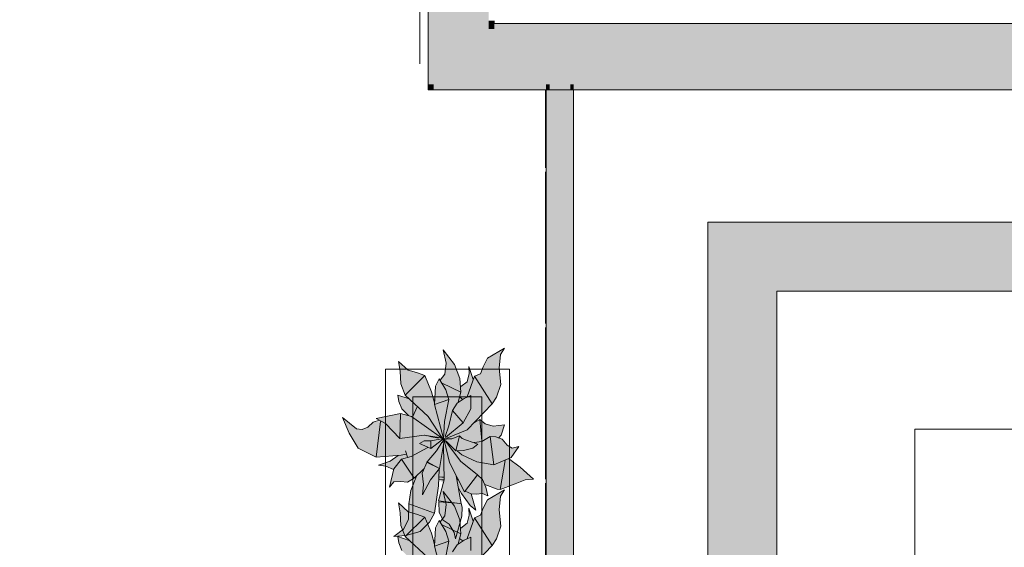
# Model space of a CAD drawing. Header units: millimetres. Extents: x -14761 to 157739, y -22400 to 107990.
# Tile 114 of 256: x 59129 to 62700, y 58073 to 59984. Entities that reach past the tile are written whole.
import ezdxf

# ---------------------------------------------------------------- set-up
doc = ezdxf.new("R2010")
doc.units = ezdxf.units.MM
doc.header["$MEASUREMENT"] = 0
doc.linetypes.add('Штриховая', pattern=[564.444447, 282.222223, -282.222223])
for name, color, linetype in [('Интерьер - Мебель', 7, 'Continuous'), ('Конструктив - Лестницы в бассейны', 7, 'Continuous'), ('Конструктив - стены бассейнов жб нов', 7, 'Continuous'), ('Конструктив - Стены Блок 200 нов', 7, 'Continuous'), ('Элемент Модели - Зона', 7, 'Continuous')]:
    doc.layers.add(name, color=color, linetype=linetype)

msp = doc.modelspace()

# ---------------------------------------------------------------- hatches: boundary and pattern name
at = {"layer": 'Интерьер - Мебель', "linetype": 'Continuous', "lineweight": 0, "true_color": 0xffffff}
for points in [[(60299.9, 58542.9), (60323.4, 58485.6), (60355.9, 58431.3), (60421.3, 58399.5), (60501.3, 58404.8), (60473.5, 58386.1), (60430.5, 58370), (60456.3, 58366.4), (60484.9, 58354.7), (60469.8, 58290.6), (60485.3, 58309.2), (60528.2, 58308.9), (60535.7, 58308.3), (60559.1, 58322.6), (60568.1, 58330.7), (60547.6, 58276.8), (60541.1, 58236), (60539.7, 58179.9), (60520.6, 58138.2), (60485.9, 58111.7), (60529.7, 58115.5), (60580.9, 58130.2), (60615.6, 58163.5), (60633.6, 58196.5), (60649.3, 58318.3), (60664.6, 58304.4), (60647.9, 58240.3), (60649.9, 58198.4), (60664.3, 58170.6), (60687, 58155.7), (60704.6, 58125.6), (60709.4, 58103.3), (60732.2, 58185.5), (60731.5, 58224.5), (60720.7, 58281), (60759.3, 58229.2), (60783.3, 58207.1), (60766.4, 58266.4), (60796.3, 58266.6), (60807.9, 58267.8), (60826.7, 58258.4), (60815.6, 58299.9), (60866.2, 58282.2), (60961.9, 58317.1), (60991.9, 58319.9), (60901.4, 58393.8), (60911.1, 58398), (60938.8, 58437.5), (60915, 58431.6), (60897.2, 58443), (60878.7, 58464.3), (60867.4, 58468.3), (60875.6, 58478.6), (60887, 58516.4), (60846.2, 58511.8), (60816.7, 58519.4), (60797.9, 58535.5), (60779.2, 58523.7), (60842.8, 58592.5), (60858.6, 58616.3), (60873.9, 58662.1), (60868.1, 58721.6), (60872.9, 58770.9), (60887.4, 58794.3), (60825.6, 58757.4), (60799.9, 58701.5), (60778.1, 58692.8), (60773.1, 58680.1), (60758.1, 58727.3), (60759.3, 58702.1), (60751.8, 58672.4), (60728.9, 58655), (60725.5, 58684.4), (60706.4, 58734.5), (60664.3, 58787.5), (60675.9, 58740.1), (60670.7, 58699.2), (60654.4, 58677.9), (60650.6, 58682.6), (60639.8, 58661.8), (60633.2, 58596), (60622.9, 58636.2), (60597.8, 58694.6), (60537.8, 58714.6), (60503.1, 58746.1), (60509.3, 58710.6), (60510.8, 58665), (60526.5, 58624), (60541, 58610.3), (60500, 58624.1), (60503.5, 58601.3), (60514.9, 58574.3), (60538.7, 58550), (60510.1, 58557.4), (60422, 58539.4), (60438.6, 58530.2), (60411, 58525.7), (60401.1, 58516.5), (60384.8, 58504.8), (60370.7, 58499.1), (60350.7, 58501.2)], [(60299.9, 58029.8), (60323.4, 57972.6), (60355.9, 57918.3), (60421.3, 57886.4), (60501.3, 57891.8), (60473.5, 57873), (60430.5, 57857), (60456.3, 57853.3), (60484.9, 57841.7), (60469.8, 57777.5), (60485.3, 57796.2), (60528.2, 57795.9), (60535.7, 57795.3), (60559.1, 57809.6), (60568.1, 57817.6), (60547.6, 57763.7), (60541.1, 57723), (60539.7, 57666.9), (60520.6, 57625.1), (60485.9, 57598.7), (60529.7, 57602.5), (60580.9, 57617.2), (60615.6, 57650.5), (60633.6, 57683.5), (60649.3, 57805.3), (60664.6, 57791.4), (60647.9, 57727.3), (60649.9, 57685.3), (60664.3, 57657.5), (60687, 57642.7), (60704.6, 57612.5), (60709.4, 57590.2), (60732.2, 57672.5), (60731.5, 57711.5), (60720.7, 57767.9), (60759.3, 57716.2), (60783.3, 57694), (60766.4, 57753.3), (60796.3, 57753.6), (60807.9, 57754.7), (60826.7, 57745.4), (60815.6, 57786.8), (60866.2, 57769.1), (60961.9, 57804.1), (60991.9, 57806.9), (60901.4, 57880.8), (60911.1, 57884.9), (60938.8, 57924.5), (60915, 57918.6), (60897.2, 57929.9), (60878.7, 57951.2), (60867.4, 57955.3), (60875.6, 57965.6), (60887, 58003.3), (60846.2, 57998.8), (60816.7, 58006.3), (60797.9, 58022.5), (60779.2, 58010.7), (60842.8, 58079.5), (60858.6, 58103.3), (60873.9, 58149.1), (60868.1, 58208.6), (60872.9, 58257.8), (60887.4, 58281.2), (60825.6, 58244.4), (60799.9, 58188.4), (60778.1, 58179.7), (60773.1, 58167), (60758.1, 58214.2), (60759.3, 58189), (60751.8, 58159.4), (60728.9, 58142), (60725.5, 58171.4), (60706.4, 58221.5), (60664.3, 58274.5), (60675.9, 58227.1), (60670.7, 58186.2), (60654.4, 58164.8), (60650.6, 58169.5), (60639.8, 58148.8), (60633.2, 58082.9), (60622.9, 58123.2), (60597.8, 58181.6), (60537.8, 58201.5), (60503.1, 58233), (60509.3, 58197.5), (60510.8, 58152), (60526.5, 58111), (60541, 58097.2), (60500, 58111), (60503.5, 58088.3), (60514.9, 58061.3), (60538.7, 58037), (60510.1, 58044.4), (60422, 58026.4), (60438.6, 58017.2), (60411, 58012.6), (60401.1, 58003.5), (60384.8, 57991.7), (60370.7, 57986.1), (60350.7, 57988.2)]]:
    msp.add_hatch(color=7, dxfattribs=at).paths.add_polyline_path(points)
at = {"layer": 'Конструктив - стены бассейнов жб нов', "linetype": 'Continuous', "lineweight": 0, "true_color": 0x000000}
for points in [[(61050.5, 59750), (61038, 59750), (61038, 59730), (61050.5, 59730)], [(61125.5, 59750), (61050.5, 59750), (61050.5, 59730), (61125.5, 59730)], [(61138, 59750), (61125.5, 59750), (61125.5, 59730), (61138, 59730)], [(61050.5, 54225), (61050.5, 59730), (61038, 59730), (61038, 54225)], [(61125.5, 54300), (61125.5, 59730), (61050.5, 59730), (61050.5, 54300)], [(61138, 54312.5), (61138, 59730), (61125.5, 59730), (61125.5, 54312.5)]]:
    msp.add_hatch(color=18, dxfattribs=at).paths.add_polyline_path(points)
at = {"layer": 'Конструктив - стены бассейнов жб нов', "linetype": 'Continuous', "lineweight": 0, "true_color": 0x606060}
for points in [[(61875, 59000), (61625, 59250), (61625, 59000)], [(61875, 59250), (61625, 59250), (61875, 59000)], [(61875, 59000), (73125, 59000), (73125, 59250), (61875, 59250)], [(61875, 54900), (61875, 59000), (61625, 59000), (61625, 54900)]]:
    msp.add_hatch(color=251, dxfattribs=at).paths.add_polyline_path(points)
at = {"layer": 'Конструктив - Стены Блок 200 нов', "linetype": 'Continuous', "lineweight": 0, "true_color": 0x000000}
for points in [[(60630, 59750), (60630, 63080), (60610, 63080), (60610, 59750)], [(60830, 59950), (60830, 63080), (60630, 63080), (60630, 59950)], [(60830, 59970), (60850, 59970), (60850, 59980), (60830, 59980)], [(60830, 59970), (60830, 59950), (60850, 59970)], [(60850, 59970), (60830, 59950), (60850, 59950)], [(74480, 59970), (60850, 59970), (60850, 59950), (74480, 59950)], [(60630, 59950), (60630, 59750), (60830, 59950)], [(60830, 59950), (60630, 59750), (60830, 59750)], [(74500, 59950), (60830, 59950), (60830, 59750), (74500, 59750)], [(60610, 59750), (60610, 59730), (60630, 59750)], [(60630, 59750), (60610, 59730), (60630, 59730)], [(61038, 59750), (60630, 59750), (60630, 59730), (61038, 59730)], [(73862, 59750), (61138, 59750), (61138, 59730), (73862, 59730)]]:
    msp.add_hatch(color=18, dxfattribs=at).paths.add_polyline_path(points)

# ---------------------------------------------------------------- linework, layer by layer
at = {"layer": 'Интерьер - Мебель', "color": 7, "linetype": 'Continuous', "lineweight": 15}
for p, q in [((60664.3, 58787.5), (60675.9, 58740.1)), ((60664.3, 58787.5), (60706.4, 58734.5)), ((60664.3, 58787.5), (60675.9, 58740.1)), ((60664.3, 58787.5), (60706.4, 58734.5)), ((60825.6, 58757.4), (60887.4, 58794.3)), ((60825.6, 58757.4), (60887.4, 58794.3)), ((60872.9, 58770.9), (60887.4, 58794.3)), ((60872.9, 58770.9), (60887.4, 58794.3)), ((60809.8, 58726.8), (60825.6, 58757.4)), ((60809.8, 58726.8), (60825.6, 58757.4)), ((60868.1, 58721.6), (60872.9, 58770.9)), ((60868.1, 58721.6), (60872.9, 58770.9)), ((60455.3, 58718.1), (60455.3, 57218.1)), ((60905.3, 58718.1), (60455.3, 58718.1)), ((60503.1, 58746.1), (60509.3, 58710.6)), ((60503.1, 58746.1), (60537.8, 58714.6)), ((60503.1, 58746.1), (60509.3, 58710.6)), ((60503.1, 58746.1), (60537.8, 58714.6)), ((60537.8, 58714.6), (60567.6, 58705.4)), ((60537.8, 58714.6), (60567.6, 58705.4)), ((60670.7, 58699.2), (60675.9, 58740.1)), ((60670.7, 58699.2), (60675.9, 58740.1)), ((60706.4, 58734.5), (60725.5, 58684.4)), ((60706.4, 58734.5), (60725.5, 58684.4)), ((60758.1, 58727.3), (60759.3, 58702.1)), ((60758.1, 58727.3), (60773.1, 58680.1)), ((60758.1, 58727.3), (60759.3, 58702.1)), ((60758.1, 58727.3), (60773.1, 58680.1)), ((60799.9, 58701.5), (60809.8, 58726.8)), ((60799.9, 58701.5), (60809.8, 58726.8)), ((60868.1, 58721.6), (60873.9, 58662.1)), ((60868.1, 58721.6), (60873.9, 58662.1)), ((60905.3, 57218.1), (60905.3, 58718.1)), ((60509.3, 58710.6), (60510.8, 58665)), ((60509.3, 58710.6), (60510.8, 58665)), ((60526.5, 58624), (60597.8, 58694.6)), ((60526.5, 58624), (60597.8, 58694.6)), ((60567.6, 58705.4), (60597.8, 58694.6)), ((60567.6, 58705.4), (60597.8, 58694.6)), ((60597.8, 58694.6), (60622.9, 58636.2)), ((60597.8, 58694.6), (60622.9, 58636.2)), ((60636.8, 58656), (60650.6, 58682.6)), ((60636.8, 58656), (60650.6, 58682.6)), ((60650.6, 58682.6), (60674.5, 58642.5)), ((60650.6, 58682.6), (60674.5, 58642.5)), ((60654.4, 58677.9), (60670.7, 58699.2)), ((60654.4, 58677.9), (60670.7, 58699.2)), ((60725.5, 58684.4), (60729.2, 58634.5)), ((60725.5, 58684.4), (60729.2, 58634.5)), ((60751.2, 58617.8), (60778.1, 58692.8)), ((60751.2, 58617.8), (60778.1, 58692.8)), ((60751.8, 58672.4), (60759.3, 58702.1)), ((60751.8, 58672.4), (60759.3, 58702.1)), ((60778.1, 58692.8), (60799.9, 58701.5)), ((60778.1, 58692.8), (60799.9, 58701.5)), ((60778.1, 58692.8), (60842.8, 58592.5)), ((60778.1, 58692.8), (60842.8, 58592.5)), ((60510.8, 58665), (60526.5, 58624)), ((60510.8, 58665), (60526.5, 58624)), ((60632.8, 58590), (60636.8, 58656)), ((60632.8, 58590), (60636.8, 58656)), ((60661.3, 58666.8), (60729.2, 58634.5)), ((60661.3, 58666.8), (60729.2, 58634.5)), ((60674.5, 58642.5), (60684.7, 58608.3)), ((60674.5, 58642.5), (60684.7, 58608.3)), ((60728.9, 58655), (60751.8, 58672.4)), ((60728.9, 58655), (60751.8, 58672.4)), ((60858.6, 58616.3), (60873.9, 58662.1)), ((60858.6, 58616.3), (60873.9, 58662.1)), ((60500, 58624.1), (60503.5, 58601.3)), ((60500, 58624.1), (60541, 58610.3)), ((60500, 58624.1), (60503.5, 58601.3)), ((60500, 58624.1), (60541, 58610.3)), ((60526.5, 58624), (60610, 58546.9)), ((60526.5, 58624), (60610, 58546.9)), ((60555.3, 58618.1), (60555.3, 57318.1)), ((60805.3, 58618.1), (60555.3, 58618.1)), ((60622.9, 58636.2), (60633.2, 58596)), ((60622.9, 58636.2), (60633.2, 58596)), ((60629.6, 58608.6), (60634, 58610)), ((60629.6, 58608.6), (60634, 58610)), ((60632.8, 58590), (60684.7, 58608.3)), ((60632.8, 58590), (60684.7, 58608.3)), ((60669.7, 58528.5), (60684.7, 58608.3)), ((60669.7, 58528.5), (60684.7, 58608.3)), ((60715.6, 58594.3), (60741.2, 58611.1)), ((60715.6, 58594.3), (60741.2, 58611.1)), ((60719.1, 58597.9), (60729.2, 58634.5)), ((60719.1, 58597.9), (60729.2, 58634.5)), ((60725.2, 58616.1), (60736.4, 58608.4)), ((60725.2, 58616.1), (60736.4, 58608.4)), ((60741.2, 58611.1), (60765.3, 58622.2)), ((60741.2, 58611.1), (60765.3, 58622.2)), ((60764.5, 58574.2), (60765.3, 58622.2)), ((60764.5, 58574.2), (60765.3, 58622.2)), ((60805.3, 57318.1), (60805.3, 58618.1)), ((60842.8, 58592.5), (60858.6, 58616.3)), ((60842.8, 58592.5), (60858.6, 58616.3)), ((60503.5, 58601.3), (60514.9, 58574.3)), ((60503.5, 58601.3), (60514.9, 58574.3)), ((60514.9, 58574.3), (60538.7, 58550)), ((60514.9, 58574.3), (60538.7, 58550)), ((60554.4, 58546.4), (60570.4, 58581.1)), ((60554.4, 58546.4), (60570.4, 58581.1)), ((60632.8, 58590), (60666.4, 58466.1)), ((60632.8, 58590), (60666.4, 58466.1)), ((60685.6, 58513.1), (60698.8, 58568.5)), ((60685.6, 58513.1), (60698.8, 58568.5)), ((60698.8, 58568.5), (60715.6, 58594.3)), ((60698.8, 58568.5), (60715.6, 58594.3)), ((60698.8, 58568.5), (60737.8, 58523.1)), ((60698.8, 58568.5), (60737.8, 58523.1)), ((60737.8, 58523.1), (60764.5, 58574.2)), ((60737.8, 58523.1), (60764.5, 58574.2)), ((60751.5, 58498.5), (60842.8, 58592.5)), ((60751.5, 58498.5), (60842.8, 58592.5)), ((60299.9, 58542.9), (60323.4, 58485.6)), ((60299.9, 58542.9), (60350.7, 58501.2)), ((60299.9, 58542.9), (60323.4, 58485.6)), ((60299.9, 58542.9), (60350.7, 58501.2)), ((60411, 58525.7), (60433.8, 58533)), ((60411, 58525.7), (60433.8, 58533)), ((60422, 58539.4), (60510.1, 58557.4)), ((60422, 58539.4), (60510.1, 58557.4)), ((60422, 58539.4), (60455.2, 58521.1)), ((60422, 58539.4), (60455.2, 58521.1)), ((60507.4, 58466.2), (60510.1, 58557.4)), ((60507.4, 58466.2), (60510.1, 58557.4)), ((60510.1, 58557.4), (60550.1, 58546.4)), ((60510.1, 58557.4), (60550.1, 58546.4)), ((60550.1, 58546.4), (60658.8, 58468.8)), ((60550.1, 58546.4), (60658.8, 58468.8)), ((60610, 58546.9), (60662.8, 58466.8)), ((60610, 58546.9), (60662.8, 58466.8)), ((60776.5, 58522.9), (60797.9, 58535.5)), ((60776.5, 58522.9), (60797.9, 58535.5)), ((60797.9, 58535.5), (60805.2, 58458.3)), ((60797.9, 58535.5), (60816.7, 58519.4)), ((60797.9, 58535.5), (60805.2, 58458.3)), ((60797.9, 58535.5), (60816.7, 58519.4)), ((60350.7, 58501.2), (60370.7, 58499.1)), ((60350.7, 58501.2), (60370.7, 58499.1)), ((60370.7, 58499.1), (60391.2, 58507.4)), ((60370.7, 58499.1), (60391.2, 58507.4)), ((60391.2, 58507.4), (60411, 58525.7)), ((60391.2, 58507.4), (60411, 58525.7)), ((60421.3, 58399.5), (60437.6, 58528.5)), ((60421.3, 58399.5), (60437.6, 58528.5)), ((60455.2, 58521.1), (60507.4, 58466.2)), ((60455.2, 58521.1), (60507.4, 58466.2)), ((60666.4, 58466.1), (60669.7, 58528.5)), ((60666.4, 58466.1), (60669.7, 58528.5)), ((60671.5, 58473.6), (60685.6, 58513.1)), ((60671.5, 58473.6), (60685.6, 58513.1)), ((60673.6, 58470.3), (60737.8, 58523.1)), ((60673.6, 58470.3), (60737.8, 58523.1)), ((60678.3, 58467.6), (60751.5, 58498.5)), ((60678.3, 58467.6), (60751.5, 58498.5)), ((60778.3, 58526.5), (60779.2, 58523.7)), ((60778.3, 58526.5), (60779.2, 58523.7)), ((60816.7, 58519.4), (60846.2, 58511.8)), ((60816.7, 58519.4), (60846.2, 58511.8)), ((60846.2, 58511.8), (60887, 58516.4)), ((60846.2, 58511.8), (60887, 58516.4)), ((60875.6, 58478.6), (60887, 58516.4)), ((60875.6, 58478.6), (60887, 58516.4)), ((60323.4, 58485.6), (60355.9, 58431.3)), ((60323.4, 58485.6), (60355.9, 58431.3)), ((60507.4, 58466.2), (60595.3, 58479.1)), ((60507.4, 58466.2), (60595.3, 58479.1)), ((60595.3, 58479.1), (60658.8, 58468.8)), ((60595.3, 58479.1), (60658.8, 58468.8)), ((60595.7, 58478.8), (60596.8, 58478.6)), ((60595.7, 58478.8), (60596.8, 58478.6)), ((60602.4, 58477.3), (60604.6, 58476.9)), ((60602.4, 58477.3), (60604.6, 58476.9)), ((60609.1, 58475.9), (60613.6, 58474.9)), ((60609.1, 58475.9), (60613.6, 58474.9)), ((60615.8, 58474.4), (60648.1, 58467.4)), ((60615.8, 58474.4), (60648.1, 58467.4)), ((60619.4, 58457.8), (60666.4, 58466.1)), ((60619.4, 58457.8), (60666.4, 58466.1)), ((60619.6, 58430.6), (60661.9, 58462.7)), ((60619.6, 58430.6), (60661.9, 58462.7)), ((60661.6, 58452.7), (60669, 58466.6)), ((60661.6, 58452.7), (60669, 58466.6)), ((60662.4, 58463), (60669, 58466.6)), ((60662.4, 58463), (60669, 58466.6)), ((60663.6, 58465.6), (60665.8, 58465.1)), ((60663.6, 58465.6), (60665.8, 58465.1)), ((60665.3, 58465.2), (60666.4, 58466.1)), ((60665.3, 58465.2), (60666.4, 58466.1)), ((60668.1, 58464.5), (60676, 58462.6)), ((60668.1, 58464.5), (60676, 58462.6)), ((60668.1, 58461.7), (60685, 58447.3)), ((60668.1, 58461.7), (60685, 58447.3)), ((60671.9, 58466), (60695.8, 58465.3)), ((60671.9, 58466), (60695.8, 58465.3)), ((60695.8, 58465.3), (60724.2, 58476.1)), ((60695.8, 58465.3), (60724.2, 58476.1)), ((60710.6, 58422.3), (60724.2, 58476.1)), ((60710.6, 58422.3), (60724.2, 58476.1)), ((60724.2, 58476.1), (60733.1, 58467)), ((60724.2, 58476.1), (60733.1, 58467)), ((60733.1, 58467), (60749.9, 58460.5)), ((60733.1, 58467), (60749.9, 58460.5)), ((60805.2, 58456.1), (60834.8, 58474.1)), ((60805.2, 58456.1), (60834.8, 58474.1)), ((60834.8, 58474.1), (60848.5, 58371.1)), ((60834.8, 58474.1), (60856.1, 58472.4)), ((60834.8, 58474.1), (60848.5, 58371.1)), ((60834.8, 58474.1), (60856.1, 58472.4)), ((60856.1, 58472.4), (60878.7, 58464.3)), ((60856.1, 58472.4), (60878.7, 58464.3)), ((60865.7, 58468.4), (60875.6, 58478.6)), ((60865.7, 58468.4), (60875.6, 58478.6)), ((60878.7, 58464.3), (60897.2, 58443)), ((60878.7, 58464.3), (60897.2, 58443)), ((60355.9, 58431.3), (60421.3, 58399.5)), ((60355.9, 58431.3), (60421.3, 58399.5)), ((60549.2, 58401.3), (60609.1, 58433.9)), ((60549.2, 58401.3), (60609.1, 58433.9)), ((60579.5, 58448.5), (60595.5, 58458.7)), ((60579.5, 58448.5), (60595.5, 58458.7)), ((60579.5, 58448.5), (60619.6, 58430.6)), ((60579.5, 58448.5), (60619.6, 58430.6)), ((60595.5, 58458.7), (60619.4, 58457.8)), ((60595.5, 58458.7), (60619.4, 58457.8)), ((60619.4, 58457.8), (60619.6, 58430.6)), ((60619.4, 58457.8), (60619.6, 58430.6)), ((60641, 58422.1), (60660.2, 58452.5)), ((60641, 58422.1), (60660.2, 58452.5)), ((60652, 58357.5), (60667.9, 58459.6)), ((60652, 58357.5), (60667.9, 58459.6)), ((60665.7, 58441.7), (60667.8, 58316.8)), ((60665.7, 58441.7), (60667.8, 58316.8)), ((60667.8, 58460.5), (60687.8, 58379.2)), ((60667.8, 58460.5), (60687.8, 58379.2)), ((60674.5, 58455.3), (60727, 58385)), ((60674.5, 58455.3), (60727, 58385)), ((60676.2, 58456.4), (60710.6, 58422.3)), ((60676.2, 58456.4), (60710.6, 58422.3)), ((60738.4, 58422.7), (60771.9, 58431.4)), ((60738.4, 58422.7), (60771.9, 58431.4)), ((60749.9, 58460.5), (60790.6, 58446.2)), ((60749.9, 58460.5), (60790.6, 58446.2)), ((60771.9, 58431.4), (60790.6, 58446.2)), ((60771.9, 58431.4), (60790.6, 58446.2)), ((60777.6, 58451.8), (60805.2, 58456.1)), ((60777.6, 58451.8), (60805.2, 58456.1)), ((60897.2, 58443), (60915, 58431.6)), ((60897.2, 58443), (60915, 58431.6)), ((60911.1, 58398), (60938.8, 58437.5)), ((60911.1, 58398), (60938.8, 58437.5)), ((60915, 58431.6), (60938.8, 58437.5)), ((60915, 58431.6), (60938.8, 58437.5)), ((60421.3, 58399.5), (60511.9, 58406.3)), ((60421.3, 58399.5), (60511.9, 58406.3)), ((60471.9, 58385), (60501.3, 58404.8)), ((60471.9, 58385), (60501.3, 58404.8)), ((60486.2, 58357.2), (60513.7, 58391.6)), ((60486.2, 58357.2), (60513.7, 58391.6)), ((60511.9, 58406.3), (60530.9, 58410.3)), ((60511.9, 58406.3), (60530.9, 58410.3)), ((60513.7, 58391.6), (60549.2, 58401.3)), ((60513.7, 58391.6), (60549.2, 58401.3)), ((60513.7, 58391.6), (60559.1, 58322.6)), ((60513.7, 58391.6), (60559.1, 58322.6)), ((60527.6, 58422.5), (60535.9, 58398.6)), ((60527.6, 58422.5), (60535.9, 58398.6)), ((60606.3, 58382.1), (60641, 58422.1)), ((60606.3, 58382.1), (60641, 58422.1)), ((60710.6, 58422.3), (60738.4, 58422.7)), ((60710.6, 58422.3), (60738.4, 58422.7)), ((60715.1, 58421.5), (60732, 58407)), ((60715.1, 58421.5), (60732, 58407)), ((60732, 58407), (60786.3, 58381.8)), ((60732, 58407), (60786.3, 58381.8)), ((60848.5, 58371.1), (60911.1, 58398)), ((60848.5, 58371.1), (60911.1, 58398)), ((60901.4, 58393.8), (60943.8, 58362.5)), ((60901.4, 58393.8), (60943.8, 58362.5)), ((60430.5, 58370), (60471.9, 58385)), ((60430.5, 58370), (60471.9, 58385)), ((60430.5, 58370), (60456.3, 58366.4)), ((60430.5, 58370), (60456.3, 58366.4)), ((60456.3, 58366.4), (60484.9, 58354.7)), ((60456.3, 58366.4), (60484.9, 58354.7)), ((60469.8, 58290.6), (60486.2, 58357.2)), ((60469.8, 58290.6), (60486.2, 58357.2)), ((60559.1, 58322.6), (60594.6, 58356.5)), ((60559.1, 58322.6), (60594.6, 58356.5)), ((60588.7, 58340.6), (60606.3, 58382.1)), ((60588.7, 58340.6), (60606.3, 58382.1)), ((60603.7, 58381.2), (60606.3, 58382.1)), ((60603.7, 58381.2), (60606.3, 58382.1)), ((60603.7, 58381.2), (60652, 58357.5)), ((60603.7, 58381.2), (60652, 58357.5)), ((60606.3, 58382.1), (60652, 58357.5)), ((60606.3, 58382.1), (60652, 58357.5)), ((60619.1, 58316.3), (60652, 58357.5)), ((60619.1, 58316.3), (60652, 58357.5)), ((60647.4, 58294.7), (60650.6, 58354.7)), ((60647.4, 58294.7), (60650.6, 58354.7)), ((60687.8, 58379.2), (60742.5, 58274)), ((60687.8, 58379.2), (60742.5, 58274)), ((60727, 58385), (60789.3, 58335.1)), ((60727, 58385), (60789.3, 58335.1)), ((60786.3, 58381.8), (60848.5, 58371.1)), ((60786.3, 58381.8), (60848.5, 58371.1)), ((60871.9, 58281.5), (60890, 58386.8)), ((60871.9, 58281.5), (60890, 58386.8)), ((60943.8, 58362.5), (60991.9, 58319.9)), ((60943.8, 58362.5), (60991.9, 58319.9)), ((60535.7, 58308.3), (60559.1, 58322.6)), ((60535.7, 58308.3), (60559.1, 58322.6)), ((60547.8, 58278.1), (60568.1, 58330.7)), ((60547.8, 58278.1), (60568.1, 58330.7)), ((60588.7, 58340.6), (60593.4, 58299.5)), ((60588.7, 58340.6), (60593.4, 58299.5)), ((60649.3, 58318.3), (60659.4, 58316.3)), ((60649.3, 58318.3), (60659.4, 58316.3)), ((60650.6, 58328.2), (60659.8, 58326.3)), ((60650.6, 58328.2), (60659.8, 58326.3)), ((60659.8, 58326.3), (60666.4, 58326.7)), ((60659.8, 58326.3), (60666.4, 58326.7)), ((60712, 58331.3), (60729.5, 58230.7)), ((60712, 58331.3), (60729.5, 58230.7)), ((60716.3, 58316.6), (60718.5, 58318)), ((60716.3, 58316.6), (60718.5, 58318)), ((60742.5, 58274), (60789.3, 58335.1)), ((60742.5, 58274), (60789.3, 58335.1)), ((60789.3, 58335.1), (60806.8, 58318.5)), ((60789.3, 58335.1), (60806.8, 58318.5)), ((60806.8, 58318.5), (60819.8, 58290.3)), ((60806.8, 58318.5), (60819.8, 58290.3)), ((60961.9, 58317.1), (60991.9, 58319.9)), ((60961.9, 58317.1), (60991.9, 58319.9)), ((60469.8, 58290.6), (60485.3, 58309.2)), ((60469.8, 58290.6), (60485.3, 58309.2)), ((60485.3, 58309.2), (60510.2, 58310.4)), ((60485.3, 58309.2), (60510.2, 58310.4)), ((60510.2, 58310.4), (60535.7, 58308.3)), ((60510.2, 58310.4), (60535.7, 58308.3)), ((60590.1, 58262.7), (60619.1, 58316.3)), ((60590.1, 58262.7), (60619.1, 58316.3)), ((60590.1, 58262.7), (60593.4, 58299.5)), ((60590.1, 58262.7), (60593.4, 58299.5)), ((60633.6, 58196.5), (60647.4, 58294.7)), ((60633.6, 58196.5), (60647.4, 58294.7)), ((60647.9, 58240.3), (60667.8, 58316.8)), ((60647.9, 58240.3), (60667.8, 58316.8)), ((60659.4, 58316.3), (60667.2, 58316.8)), ((60659.4, 58316.3), (60667.2, 58316.8)), ((60720, 58287.1), (60731.4, 58267.1)), ((60720, 58287.1), (60731.4, 58267.1)), ((60815.6, 58299.9), (60860.5, 58282.9)), ((60815.6, 58299.9), (60860.5, 58282.9)), ((60819.8, 58290.3), (60826.7, 58258.4)), ((60819.8, 58290.3), (60826.7, 58258.4)), ((60860.5, 58282.9), (60871.9, 58281.5)), ((60860.5, 58282.9), (60871.9, 58281.5)), ((60871.9, 58281.5), (60926, 58302.2)), ((60871.9, 58281.5), (60926, 58302.2)), ((60926, 58302.2), (60961.9, 58317.1)), ((60926, 58302.2), (60961.9, 58317.1)), ((60540.1, 58229.6), (60547.8, 58278.1)), ((60540.1, 58229.6), (60547.8, 58278.1)), ((60664.3, 58274.5), (60675.9, 58227.1)), ((60664.3, 58274.5), (60706.4, 58221.5)), ((60664.3, 58274.5), (60675.9, 58227.1)), ((60664.3, 58274.5), (60706.4, 58221.5)), ((60731.4, 58267.1), (60762.9, 58224.4)), ((60731.4, 58267.1), (60762.9, 58224.4)), ((60744, 58276.1), (60766.4, 58266.4)), ((60744, 58276.1), (60766.4, 58266.4)), ((60765.8, 58265.7), (60783.3, 58207.1)), ((60765.8, 58265.7), (60783.3, 58207.1)), ((60766.4, 58266.4), (60784.7, 58265.4)), ((60766.4, 58266.4), (60784.7, 58265.4)), ((60784.7, 58265.4), (60807.9, 58267.8)), ((60784.7, 58265.4), (60807.9, 58267.8)), ((60807.9, 58267.8), (60826.7, 58258.4)), ((60807.9, 58267.8), (60826.7, 58258.4)), ((60825.6, 58244.4), (60887.4, 58281.2)), ((60825.6, 58244.4), (60887.4, 58281.2)), ((60868.1, 58208.6), (60872.9, 58257.8)), ((60868.1, 58208.6), (60872.9, 58257.8)), ((60872.9, 58257.8), (60887.4, 58281.2)), ((60872.9, 58257.8), (60887.4, 58281.2)), ((60503.1, 58233), (60509.3, 58197.5)), ((60503.1, 58233), (60537.8, 58201.5)), ((60503.1, 58233), (60509.3, 58197.5)), ((60503.1, 58233), (60537.8, 58201.5)), ((60539.6, 58173.2), (60540.1, 58229.6)), ((60539.6, 58173.2), (60540.1, 58229.6)), ((60540.1, 58229.6), (60633.6, 58196.5)), ((60540.1, 58229.6), (60633.6, 58196.5)), ((60647.9, 58240.3), (60725.1, 58231.2)), ((60647.9, 58240.3), (60725.1, 58231.2)), ((60648.6, 58237.1), (60649.9, 58198.4)), ((60648.6, 58237.1), (60729.5, 58230.7)), ((60648.6, 58237.1), (60649.9, 58198.4)), ((60648.6, 58237.1), (60729.5, 58230.7)), ((60670.7, 58186.2), (60675.9, 58227.1)), ((60670.7, 58186.2), (60675.9, 58227.1)), ((60706.4, 58221.5), (60725.5, 58171.4)), ((60706.4, 58221.5), (60725.5, 58171.4)), ((60729.5, 58230.7), (60733.5, 58218.3)), ((60729.5, 58230.7), (60733.5, 58218.3)), ((60732.2, 58185.5), (60733.5, 58218.3)), ((60732.2, 58185.5), (60733.5, 58218.3)), ((60758.1, 58214.2), (60759.3, 58189)), ((60758.1, 58214.2), (60773.1, 58167)), ((60758.1, 58214.2), (60759.3, 58189)), ((60758.1, 58214.2), (60773.1, 58167)), ((60762.9, 58224.4), (60783.3, 58207.1)), ((60762.9, 58224.4), (60783.3, 58207.1)), ((60799.9, 58188.4), (60809.8, 58213.8)), ((60799.9, 58188.4), (60809.8, 58213.8)), ((60809.8, 58213.8), (60825.6, 58244.4)), ((60809.8, 58213.8), (60825.6, 58244.4)), ((60509.3, 58197.5), (60510.8, 58152)), ((60509.3, 58197.5), (60510.8, 58152)), ((60526.5, 58111), (60597.8, 58181.6)), ((60526.5, 58111), (60597.8, 58181.6)), ((60537.8, 58201.5), (60567.6, 58192.3)), ((60537.8, 58201.5), (60567.6, 58192.3)), ((60567.6, 58192.3), (60597.8, 58181.6)), ((60567.6, 58192.3), (60597.8, 58181.6)), ((60597.8, 58181.6), (60622.9, 58123.2)), ((60597.8, 58181.6), (60622.9, 58123.2)), ((60615.6, 58163.5), (60633.6, 58196.5)), ((60615.6, 58163.5), (60633.6, 58196.5)), ((60649.9, 58198.4), (60664.3, 58170.6)), ((60649.9, 58198.4), (60664.3, 58170.6)), ((60654.4, 58164.8), (60670.7, 58186.2)), ((60654.4, 58164.8), (60670.7, 58186.2)), ((60709.4, 58103.3), (60732.2, 58185.5)), ((60709.4, 58103.3), (60732.2, 58185.5)), ((60751.2, 58104.7), (60778.1, 58179.7)), ((60751.2, 58104.7), (60778.1, 58179.7)), ((60751.8, 58159.4), (60759.3, 58189)), ((60751.8, 58159.4), (60759.3, 58189)), ((60778.1, 58179.7), (60799.9, 58188.4)), ((60778.1, 58179.7), (60799.9, 58188.4)), ((60778.1, 58179.7), (60842.8, 58079.5)), ((60778.1, 58179.7), (60842.8, 58079.5)), ((60868.1, 58208.6), (60873.9, 58149.1)), ((60868.1, 58208.6), (60873.9, 58149.1)), ((60510.8, 58152), (60526.5, 58111)), ((60510.8, 58152), (60526.5, 58111)), ((60520.6, 58138.2), (60539.6, 58173.2)), ((60520.6, 58138.2), (60539.6, 58173.2)), ((60580.9, 58130.2), (60615.6, 58163.5)), ((60580.9, 58130.2), (60615.6, 58163.5)), ((60632.8, 58076.9), (60636.8, 58142.9)), ((60632.8, 58076.9), (60636.8, 58142.9)), ((60636.8, 58142.9), (60650.6, 58169.5)), ((60636.8, 58142.9), (60650.6, 58169.5)), ((60650.6, 58169.5), (60674.5, 58129.5)), ((60650.6, 58169.5), (60674.5, 58129.5)), ((60661.3, 58153.7), (60729.2, 58121.5)), ((60661.3, 58153.7), (60729.2, 58121.5)), ((60664.3, 58170.6), (60687, 58155.7)), ((60664.3, 58170.6), (60687, 58155.7)), ((60687, 58155.7), (60704.6, 58125.6)), ((60687, 58155.7), (60704.6, 58125.6)), ((60725.5, 58171.4), (60729.2, 58121.5)), ((60725.5, 58171.4), (60729.2, 58121.5)), ((60728.9, 58142), (60751.8, 58159.4)), ((60728.9, 58142), (60751.8, 58159.4)), ((60858.6, 58103.3), (60873.9, 58149.1)), ((60858.6, 58103.3), (60873.9, 58149.1)), ((60485.9, 58111.7), (60520.6, 58138.2)), ((60485.9, 58111.7), (60520.6, 58138.2)), ((60485.9, 58111.7), (60529.7, 58115.5)), ((60485.9, 58111.7), (60529.7, 58115.5)), ((60500, 58111), (60503.5, 58088.3)), ((60500, 58111), (60541, 58097.2)), ((60500, 58111), (60503.5, 58088.3)), ((60500, 58111), (60541, 58097.2)), ((60526.5, 58111), (60610, 58033.8)), ((60526.5, 58111), (60610, 58033.8)), ((60529.7, 58115.5), (60580.9, 58130.2)), ((60529.7, 58115.5), (60580.9, 58130.2)), ((60622.9, 58123.2), (60633.2, 58082.9)), ((60622.9, 58123.2), (60633.2, 58082.9)), ((60674.5, 58129.5), (60684.7, 58095.2)), ((60674.5, 58129.5), (60684.7, 58095.2)), ((60704.6, 58125.6), (60709.4, 58103.3)), ((60704.6, 58125.6), (60709.4, 58103.3)), ((60719.1, 58084.8), (60729.2, 58121.5)), ((60719.1, 58084.8), (60729.2, 58121.5)), ((60741.2, 58098), (60765.3, 58109.2)), ((60741.2, 58098), (60765.3, 58109.2)), ((60764.5, 58061.2), (60765.3, 58109.2)), ((60764.5, 58061.2), (60765.3, 58109.2)), ((60503.5, 58088.3), (60514.9, 58061.3)), ((60503.5, 58088.3), (60514.9, 58061.3)), ((60629.6, 58095.5), (60634, 58096.9)), ((60629.6, 58095.5), (60634, 58096.9)), ((60632.8, 58076.9), (60684.7, 58095.2)), ((60632.8, 58076.9), (60684.7, 58095.2)), ((60632.8, 58076.9), (60666.4, 57953.1)), ((60632.8, 58076.9), (60666.4, 57953.1)), ((60669.7, 58015.5), (60684.7, 58095.2)), ((60669.7, 58015.5), (60684.7, 58095.2)), ((60698.8, 58055.5), (60715.6, 58081.3)), ((60698.8, 58055.5), (60715.6, 58081.3)), ((60715.6, 58081.3), (60741.2, 58098)), ((60715.6, 58081.3), (60741.2, 58098)), ((60725.2, 58103.1), (60736.4, 58095.4)), ((60725.2, 58103.1), (60736.4, 58095.4)), ((60751.5, 57985.4), (60842.8, 58079.5)), ((60751.5, 57985.4), (60842.8, 58079.5)), ((60842.8, 58079.5), (60858.6, 58103.3)), ((60842.8, 58079.5), (60858.6, 58103.3))]:
    msp.add_line(p, q, dxfattribs=at)
at = {"layer": 'Конструктив - Лестницы в бассейны', "color": 7, "linetype": 'Continuous', "lineweight": 15, "flags": 128}
msp.add_lwpolyline([(61875, 54900), (65875, 54900), (65875, 55400), (62375, 55400), (62375, 58500), (67375, 58500), (67375, 59000), (61875, 59000)], close=True, dxfattribs=at)
at = {"layer": 'Конструктив - стены бассейнов жб нов', "color": 7, "linetype": 'Continuous', "lineweight": 15, "flags": 128}
for points in [[(61038, 59730), (61038, 54212.5)], [(61138, 54312.5), (61138, 59730)], [(61625, 59250), (61625, 59000)], [(73375, 59250), (61625, 59250)], [(61625, 59000), (61625, 54650)], [(61875, 59000), (67375, 59000)], [(61875, 54900), (61875, 59000)]]:
    msp.add_lwpolyline(points, dxfattribs=at)
at = {"layer": 'Конструктив - Стены Блок 200 нов', "color": 7, "linetype": 'Continuous', "lineweight": 15, "flags": 128}
for points in [[(60610, 63075), (60610, 59750)], [(60850, 59970), (60850, 59980)], [(74480, 59970), (60850, 59970)], [(60610, 59730), (60610, 59750)], [(60610, 59730), (61038, 59730)], [(61138, 59730), (73862, 59730)]]:
    msp.add_lwpolyline(points, dxfattribs=at)
at = {"layer": 'Элемент Модели - Зона', "color": 7, "linetype": 'Штриховая', "lineweight": 15, "flags": 128}
for points in [[(36110, 45157.4), (36110, 44957.4), (36150, 44957.4), (36150, 45300), (36750, 45300), (36750, 45000), (44700, 45000), (44700, 45300), (45300, 45300), (45300, 45000), (53700, 45000), (53700, 45300), (54300, 45300), (54300, 44957.4), (61025, 44957.4), (61025, 54212.5), (61035.5, 54212.5), (61035.5, 59730), (60580, 59730), (60580, 63080), (60300, 63080), (60300, 63320), (62680, 63320), (62680, 64500), (55920, 64500), (55920, 63320), (58800, 63320), (58800, 63080), (58000, 63080), (58000, 52600), (48600, 52600), (48600, 53700), (36110, 53700), (36110, 53650)], [(60850, 59970), (61000, 59970), (65300, 59970), (69800, 59970), (70000, 59970), (74300, 59970), (74480, 59970), (74480, 62499.9), (74480, 62699.9), (74480, 62800), (74480, 63080), (72300.1, 63080), (72300.1, 62700), (71700.1, 62700), (71700.1, 63080), (63300, 63080), (63300, 62700), (62700, 62700), (62700, 63080), (60850, 63080)], [(61035.5, 59730), (61035.5, 54212), (62700, 54212), (62700, 54300), (63300, 54300), (63300, 54212), (67375, 54212), (67375, 59730)]]:
    msp.add_lwpolyline(points, close=True, dxfattribs=at)

doc.saveas('drawing.dxf')
